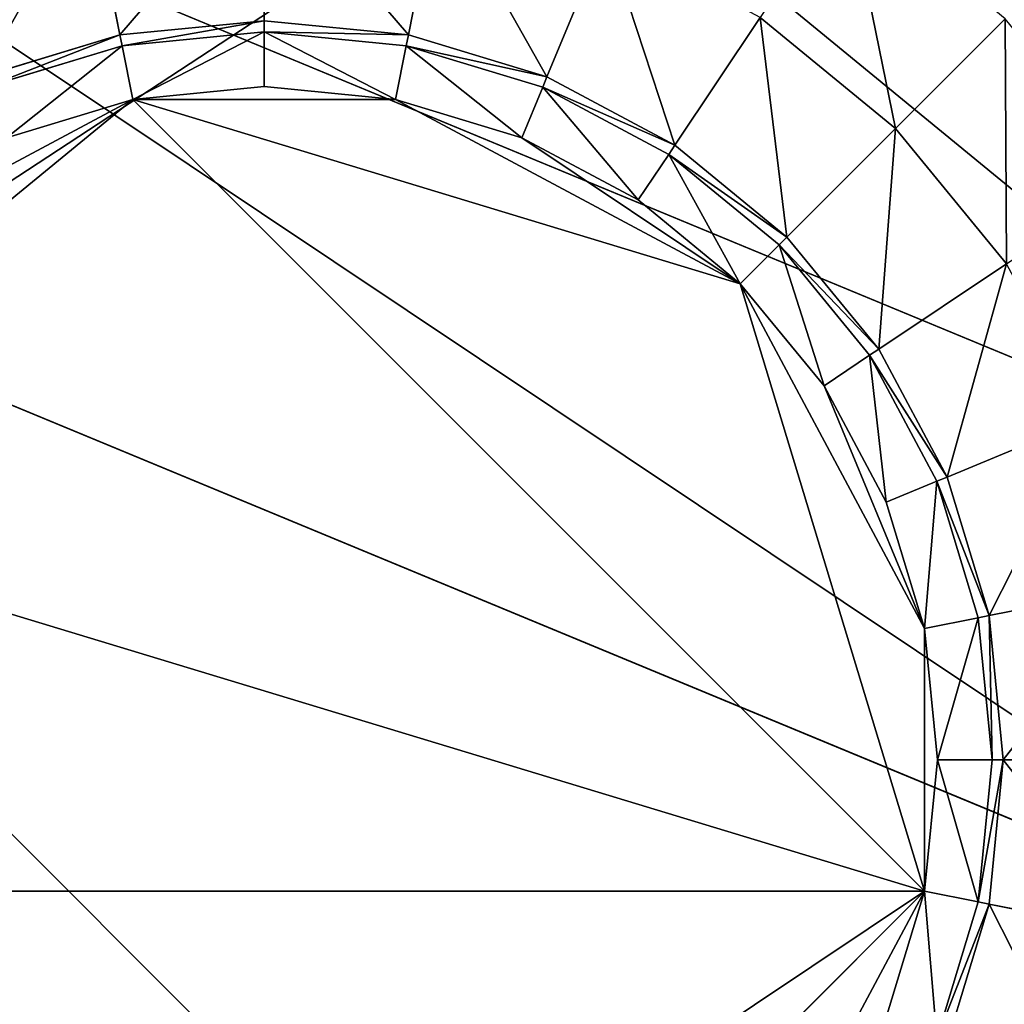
# Model space of a CAD drawing. Extents: x 0 to 35.8, y 0 to 26.7.
# Tile 224 of 227: x 32.4 to 33.7, y 20.8 to 22.1. Entities that reach past the tile are written whole.
import ezdxf

# ---------------------------------------------------------------- set-up
doc = ezdxf.new("R2010")
doc.units = 0
doc.header["$MEASUREMENT"] = 0
doc.layers.get('0').update_dxf_attribs({"color": 13, "linetype": 'CONTINUOUS'})
for name, color, linetype in [('HDS8645C_-_BODY', 252, 'CONTINUOUS'), ('HDS8645C_-_CERAMIC_TOP', 29, 'CONTINUOUS'), ('HEI8056C_-_LEGS', 252, 'CONTINUOUS')]:
    doc.layers.add(name, color=color, linetype=linetype)

# ---------------------------------------------------------------- blocks, each defined once
blk = doc.blocks.new('HIS8055U_TRADECAD_DXF')
at = {"layer": 'HEI8056C_-_LEGS', "color": 0}
for p, q in [((16.33375, 8.037, -14.64235), (13.95375, 9.0228, -14.64235)), ((16.33375, 8.037, -14.64235), (13.95375, 9.0228, -14.64235)), ((14.81445, 8.9025, -17.22795), (14.81445, 8.7015, -17.22795)), ((14.81445, 8.9025, -17.22795), (14.81445, 8.7015, -17.22795)), ((14.58665, 8.88, -17.22795), (14.62585, 8.6829, -17.22795)), ((14.58665, 8.88, -17.22795), (14.62585, 8.6829, -17.22795)), ((15.04225, 8.88, -17.22795), (15.00305, 8.6829, -17.22795)), ((15.04225, 8.88, -17.22795), (15.00305, 8.6829, -17.22795)), ((15.26125, 8.8136, -17.22795), (15.18435, 8.6279, -17.22795)), ((15.26125, 8.8136, -17.22795), (15.18435, 8.6279, -17.22795)), ((15.46315, 8.7057, -17.22795), (15.35145, 8.5386, -17.22795)), ((15.46315, 8.7057, -17.22795), (15.35145, 8.5386, -17.22795)), ((15.64015, 8.5604, -15.04285), (15.46315, 8.7057, -15.04285)), ((15.46315, 8.7057, -17.22795), (15.64015, 8.5604, -17.22795)), ((15.64015, 8.5604, -15.04285), (15.46315, 8.7057, -15.04285)), ((15.46315, 8.7057, -17.22795), (15.64015, 8.5604, -17.22795)), ((14.62585, 8.6829, -17.22795), (14.81445, 8.7015, -17.22795)), ((14.62585, 8.6829, -17.22795), (14.81445, 8.7015, -17.22795)), ((14.62585, 8.6829, -17.42065), (14.81445, 8.7015, -17.42065)), ((14.62585, 8.6829, -17.42065), (14.81445, 8.7015, -17.42065)), ((14.81445, 8.7015, -17.22795), (15.00305, 8.6829, -17.22795)), ((14.81445, 8.7015, -17.22795), (15.00305, 8.6829, -17.22795)), ((14.81445, 8.7015, -17.22795), (14.81445, 8.7015, -17.42065)), ((14.81445, 8.7015, -17.42065), (15.00305, 8.6829, -17.42065)), ((14.81445, 8.7015, -17.22795), (14.81445, 8.7015, -17.42065)), ((14.81445, 8.7015, -17.42065), (15.00305, 8.6829, -17.42065)), ((14.81445, 8.7015, -17.42065), (14.81445, 8.6871, -17.48015)), ((14.81445, 8.7015, -17.42065), (14.81445, 8.6871, -17.48015)), ((15.78375, 8.7041, -14.92275), (15.64015, 8.5604, -15.04285)), ((15.78375, 8.7041, -14.92275), (15.64015, 8.5604, -15.04285)), ((14.44445, 8.6279, -17.22795), (14.62585, 8.6829, -17.22795)), ((14.44445, 8.6279, -17.22795), (14.62585, 8.6829, -17.22795)), ((14.44445, 8.6279, -17.42065), (14.62585, 8.6829, -17.42065)), ((14.44445, 8.6279, -17.42065), (14.62585, 8.6829, -17.42065)), ((14.62585, 8.6829, -17.22795), (14.62585, 8.6829, -17.42065)), ((14.62585, 8.6829, -17.22795), (14.62585, 8.6829, -17.42065)), ((14.62585, 8.6829, -17.42065), (14.62865, 8.6688, -17.48015)), ((14.62585, 8.6829, -17.42065), (14.62865, 8.6688, -17.48015)), ((14.81445, 8.6871, -17.48015), (14.62865, 8.6688, -17.48015)), ((14.81445, 8.6871, -17.48015), (14.62865, 8.6688, -17.48015)), ((15.00025, 8.6688, -17.48015), (14.81445, 8.6871, -17.48015)), ((14.81445, 8.6871, -17.48015), (14.81445, 8.6154, -17.53955)), ((14.81445, 8.6871, -17.48015), (14.81445, 8.6154, -17.53955)), ((15.00025, 8.6688, -17.48015), (14.81445, 8.6871, -17.48015)), ((15.00305, 8.6829, -17.42065), (15.00025, 8.6688, -17.48015)), ((15.00305, 8.6829, -17.42065), (15.00025, 8.6688, -17.48015)), ((15.00305, 8.6829, -17.22795), (15.18435, 8.6279, -17.22795)), ((15.00305, 8.6829, -17.22795), (15.18435, 8.6279, -17.22795)), ((15.00305, 8.6829, -17.22795), (15.00305, 8.6829, -17.42065)), ((15.00305, 8.6829, -17.42065), (15.18435, 8.6279, -17.42065)), ((15.00305, 8.6829, -17.22795), (15.00305, 8.6829, -17.42065)), ((15.00305, 8.6829, -17.42065), (15.18435, 8.6279, -17.42065)), ((14.62865, 8.6688, -17.48015), (14.44995, 8.6146, -17.48015)), ((14.62865, 8.6688, -17.48015), (14.44995, 8.6146, -17.48015)), ((14.62865, 8.6688, -17.48015), (14.64255, 8.5985, -17.53955)), ((14.62865, 8.6688, -17.48015), (14.64255, 8.5985, -17.53955)), ((15.00025, 8.6688, -17.48015), (14.98625, 8.5985, -17.53955)), ((15.00025, 8.6688, -17.48015), (14.98625, 8.5985, -17.53955)), ((15.17885, 8.6146, -17.48015), (15.00025, 8.6688, -17.48015)), ((15.17885, 8.6146, -17.48015), (15.00025, 8.6688, -17.48015)), ((15.18435, 8.6279, -17.42065), (15.17885, 8.6146, -17.48015)), ((15.18435, 8.6279, -17.42065), (15.17885, 8.6146, -17.48015)), ((15.18435, 8.6279, -17.22795), (15.35145, 8.5386, -17.22795)), ((15.18435, 8.6279, -17.22795), (15.35145, 8.5386, -17.22795)), ((15.18435, 8.6279, -17.22795), (15.18435, 8.6279, -17.42065)), ((15.18435, 8.6279, -17.42065), (15.35145, 8.5386, -17.42065)), ((15.18435, 8.6279, -17.22795), (15.18435, 8.6279, -17.42065)), ((15.18435, 8.6279, -17.42065), (15.35145, 8.5386, -17.42065)), ((14.81445, 8.6154, -17.53955), (14.64255, 8.5985, -17.53955)), ((14.81445, 8.6154, -17.53955), (14.64255, 8.5985, -17.53955)), ((14.98625, 8.5985, -17.53955), (14.81445, 8.6154, -17.53955)), ((14.98625, 8.5985, -17.53955), (14.81445, 8.6154, -17.53955)), ((15.17885, 8.6146, -17.48015), (15.15145, 8.5484, -17.53955)), ((15.17885, 8.6146, -17.48015), (15.15145, 8.5484, -17.53955)), ((15.34355, 8.5266, -17.48015), (15.17885, 8.6146, -17.48015)), ((15.34355, 8.5266, -17.48015), (15.17885, 8.6146, -17.48015)), ((16.33375, 7.4325, -14.64235), (13.52635, 8.5954, -14.64235)), ((13.52635, 8.5954, -14.64235), (15.67505, 6.4467, -14.64235)), ((13.52635, 8.5954, -14.64235), (15.67505, 6.4467, -14.64235)), ((16.33375, 7.4325, -14.64235), (13.52635, 8.5954, -14.64235)), ((14.00075, 8.0718, -17.53955), (14.64255, 8.5985, -17.53955)), ((14.00075, 8.0718, -17.53955), (14.64255, 8.5985, -17.53955)), ((14.64255, 8.5985, -17.53955), (14.47735, 8.5484, -17.53955)), ((14.64255, 8.5985, -17.53955), (14.47735, 8.5484, -17.53955)), ((14.98625, 8.5985, -17.53955), (14.64255, 8.5985, -17.53955)), ((14.64255, 8.5985, -17.53955), (15.43715, 8.3575, -17.53955)), ((14.98625, 8.5985, -17.53955), (14.64255, 8.5985, -17.53955)), ((14.64255, 8.5985, -17.53955), (15.43715, 8.3575, -17.53955)), ((14.64255, 8.5985, -17.53955), (15.67815, 7.5629, -17.53955)), ((14.64255, 8.5985, -17.53955), (15.67815, 7.5629, -17.53955)), ((15.15145, 8.5484, -17.53955), (14.98625, 8.5985, -17.53955)), ((15.15145, 8.5484, -17.53955), (14.98625, 8.5985, -17.53955)), ((15.49795, 8.4183, -17.22795), (15.64015, 8.5604, -17.22795)), ((15.49795, 8.4183, -17.22795), (15.64015, 8.5604, -17.22795)), ((15.64015, 8.5604, -15.04285), (15.64015, 8.5604, -17.22795)), ((15.64015, 8.5604, -17.22795), (15.78535, 8.3835, -17.22795)), ((15.78535, 8.3835, -15.04285), (15.64015, 8.5604, -15.04285)), ((15.78535, 8.3835, -15.04285), (15.64015, 8.5604, -15.04285)), ((15.64015, 8.5604, -15.04285), (15.64015, 8.5604, -17.22795)), ((15.64015, 8.5604, -17.22795), (15.78535, 8.3835, -17.22795)), ((15.30365, 8.467, -17.53955), (15.15145, 8.5484, -17.53955)), ((15.15145, 8.5484, -17.53955), (15.43715, 8.3575, -17.53955)), ((15.15145, 8.5484, -17.53955), (15.43715, 8.3575, -17.53955)), ((15.30365, 8.467, -17.53955), (15.15145, 8.5484, -17.53955)), ((15.35145, 8.5386, -17.42065), (15.34355, 8.5266, -17.48015)), ((15.35145, 8.5386, -17.42065), (15.34355, 8.5266, -17.48015)), ((15.35145, 8.5386, -17.22795), (15.49795, 8.4183, -17.22795)), ((15.35145, 8.5386, -17.22795), (15.49795, 8.4183, -17.22795)), ((15.35145, 8.5386, -17.22795), (15.35145, 8.5386, -17.42065)), ((15.35145, 8.5386, -17.42065), (15.49795, 8.4183, -17.42065)), ((15.35145, 8.5386, -17.22795), (15.35145, 8.5386, -17.42065)), ((15.35145, 8.5386, -17.42065), (15.49795, 8.4183, -17.42065)), ((15.34355, 8.5266, -17.48015), (15.30365, 8.467, -17.53955)), ((15.34355, 8.5266, -17.48015), (15.30365, 8.467, -17.53955)), ((15.48785, 8.4082, -17.48015), (15.34355, 8.5266, -17.48015)), ((15.49795, 8.4183, -17.42065), (15.34355, 8.5266, -17.48015)), ((15.48785, 8.4082, -17.48015), (15.34355, 8.5266, -17.48015)), ((15.49795, 8.4183, -17.42065), (15.34355, 8.5266, -17.48015)), ((15.43715, 8.3575, -17.53955), (15.30365, 8.467, -17.53955)), ((15.43715, 8.3575, -17.53955), (15.30365, 8.467, -17.53955)), ((15.49795, 8.4183, -17.42065), (15.48785, 8.4082, -17.48015)), ((15.49795, 8.4183, -17.42065), (15.48785, 8.4082, -17.48015)), ((15.49795, 8.4183, -17.22795), (15.61825, 8.2718, -17.22795)), ((15.49795, 8.4183, -17.42065), (15.49795, 8.4183, -17.22795)), ((15.49795, 8.4183, -17.42065), (15.49795, 8.4183, -17.22795)), ((15.49795, 8.4183, -17.42065), (15.61825, 8.2718, -17.42065)), ((15.49795, 8.4183, -17.22795), (15.61825, 8.2718, -17.22795)), ((15.49795, 8.4183, -17.42065), (15.61825, 8.2718, -17.42065)), ((15.43715, 8.3575, -17.53955), (15.48785, 8.4082, -17.48015)), ((15.43715, 8.3575, -17.53955), (15.48785, 8.4082, -17.48015)), ((15.48785, 8.4082, -17.48015), (15.60625, 8.2639, -17.48015)), ((15.61825, 8.2718, -17.42065), (15.48785, 8.4082, -17.48015)), ((15.61825, 8.2718, -17.42065), (15.48785, 8.4082, -17.48015)), ((15.48785, 8.4082, -17.48015), (15.60625, 8.2639, -17.48015)), ((15.78535, 8.3835, -17.22795), (15.61825, 8.2718, -17.22795)), ((15.78535, 8.3835, -17.22795), (15.61825, 8.2718, -17.22795)), ((15.54665, 8.224, -17.53955), (15.43715, 8.3575, -17.53955)), ((15.43715, 8.3575, -17.53955), (15.67815, 7.9066, -17.53955)), ((15.43715, 8.3575, -17.53955), (15.67815, 7.9066, -17.53955)), ((15.54665, 8.224, -17.53955), (15.43715, 8.3575, -17.53955)), ((15.60625, 8.2639, -17.48015), (15.61825, 8.2718, -17.42065)), ((15.60625, 8.2639, -17.48015), (15.61825, 8.2718, -17.42065)), ((15.61825, 8.2718, -17.22795), (15.70755, 8.1047, -17.22795)), ((15.61825, 8.2718, -17.22795), (15.61825, 8.2718, -17.42065)), ((15.61825, 8.2718, -17.42065), (15.70755, 8.1047, -17.42065)), ((15.61825, 8.2718, -17.22795), (15.70755, 8.1047, -17.22795)), ((15.61825, 8.2718, -17.22795), (15.61825, 8.2718, -17.42065)), ((15.61825, 8.2718, -17.42065), (15.70755, 8.1047, -17.42065)), ((15.60625, 8.2639, -17.48015), (15.54665, 8.224, -17.53955)), ((15.60625, 8.2639, -17.48015), (15.54665, 8.224, -17.53955)), ((15.69425, 8.0992, -17.48015), (15.60625, 8.2639, -17.48015)), ((15.69425, 8.0992, -17.48015), (15.60625, 8.2639, -17.48015)), ((15.62805, 8.0718, -17.53955), (15.54665, 8.224, -17.53955)), ((15.62805, 8.0718, -17.53955), (15.54665, 8.224, -17.53955)), ((15.89325, 8.1816, -17.22795), (15.70755, 8.1047, -17.22795)), ((15.89325, 8.1816, -17.22795), (15.70755, 8.1047, -17.22795)), ((15.70755, 8.1047, -17.42065), (15.69425, 8.0992, -17.48015)), ((15.70755, 8.1047, -17.42065), (15.69425, 8.0992, -17.48015)), ((15.70755, 8.1047, -17.22795), (15.76255, 7.9234, -17.22795)), ((15.70755, 8.1047, -17.22795), (15.70755, 8.1047, -17.42065)), ((15.70755, 8.1047, -17.42065), (15.76255, 7.9234, -17.42065)), ((15.70755, 8.1047, -17.22795), (15.76255, 7.9234, -17.22795)), ((15.70755, 8.1047, -17.22795), (15.70755, 8.1047, -17.42065)), ((15.70755, 8.1047, -17.42065), (15.76255, 7.9234, -17.42065)), ((15.69425, 8.0992, -17.48015), (15.62805, 8.0718, -17.53955)), ((15.69425, 8.0992, -17.48015), (15.62805, 8.0718, -17.53955)), ((15.74845, 7.9205, -17.48015), (15.69425, 8.0992, -17.48015)), ((15.74845, 7.9205, -17.48015), (15.69425, 8.0992, -17.48015)), ((15.67815, 7.9066, -17.53955), (15.62805, 8.0718, -17.53955)), ((15.67815, 7.9066, -17.53955), (15.62805, 8.0718, -17.53955)), ((15.95965, 7.9626, -17.22795), (15.76255, 7.9234, -17.22795)), ((15.95965, 7.9626, -17.22795), (15.76255, 7.9234, -17.22795)), ((15.74845, 7.9205, -17.48015), (15.67815, 7.9066, -17.53955)), ((15.74845, 7.9205, -17.48015), (15.67815, 7.9066, -17.53955)), ((15.76255, 7.9234, -17.42065), (15.74845, 7.9205, -17.48015)), ((15.76255, 7.9234, -17.42065), (15.74845, 7.9205, -17.48015)), ((15.76675, 7.7348, -17.48015), (15.74845, 7.9205, -17.48015)), ((15.76675, 7.7348, -17.48015), (15.74845, 7.9205, -17.48015)), ((15.76255, 7.9234, -17.22795), (15.78115, 7.7348, -17.22795)), ((15.76255, 7.9234, -17.22795), (15.76255, 7.9234, -17.42065)), ((15.76255, 7.9234, -17.42065), (15.78115, 7.7348, -17.42065)), ((15.76255, 7.9234, -17.22795), (15.78115, 7.7348, -17.22795)), ((15.76255, 7.9234, -17.22795), (15.76255, 7.9234, -17.42065)), ((15.76255, 7.9234, -17.42065), (15.78115, 7.7348, -17.42065)), ((15.69515, 7.7348, -17.53955), (15.67815, 7.9066, -17.53955)), ((15.67815, 7.9066, -17.53955), (15.67815, 7.5629, -17.53955)), ((15.67815, 7.9066, -17.53955), (15.67815, 7.5629, -17.53955)), ((15.69515, 7.7348, -17.53955), (15.67815, 7.9066, -17.53955)), ((15.67815, 7.5629, -17.53955), (15.69515, 7.7348, -17.53955)), ((15.67815, 7.5629, -17.53955), (15.69515, 7.7348, -17.53955)), ((15.76675, 7.7348, -17.48015), (15.69515, 7.7348, -17.53955)), ((15.76675, 7.7348, -17.48015), (15.69515, 7.7348, -17.53955)), ((15.74845, 7.549, -17.48015), (15.76675, 7.7348, -17.48015)), ((15.74845, 7.549, -17.48015), (15.76675, 7.7348, -17.48015)), ((15.78115, 7.7348, -17.22795), (15.76255, 7.5462, -17.22795)), ((15.78115, 7.7348, -17.42065), (15.76255, 7.5462, -17.42065)), ((15.78115, 7.7348, -17.22795), (15.76255, 7.5462, -17.22795)), ((15.78115, 7.7348, -17.42065), (15.76255, 7.5462, -17.42065)), ((15.78115, 7.7348, -17.42065), (15.76675, 7.7348, -17.48015)), ((15.78115, 7.7348, -17.42065), (15.76675, 7.7348, -17.48015)), ((15.98215, 7.7348, -17.22795), (15.78115, 7.7348, -17.22795)), ((15.98215, 7.7348, -17.22795), (15.78115, 7.7348, -17.22795)), ((15.78115, 7.7348, -17.22795), (15.78115, 7.7348, -17.42065)), ((15.78115, 7.7348, -17.22795), (15.78115, 7.7348, -17.42065)), ((15.67815, 7.5629, -17.53955), (13.95065, 7.5629, -17.53955)), ((15.67815, 7.5629, -17.53955), (13.95065, 7.5629, -17.53955)), ((15.67815, 7.5629, -17.53955), (14.98625, 6.871, -17.53955)), ((15.67815, 7.5629, -17.53955), (14.98625, 6.871, -17.53955)), ((15.62805, 7.3977, -17.53955), (15.67815, 7.5629, -17.53955)), ((15.62805, 7.3977, -17.53955), (15.67815, 7.5629, -17.53955)), ((15.74845, 7.549, -17.48015), (15.67815, 7.5629, -17.53955)), ((15.74845, 7.549, -17.48015), (15.67815, 7.5629, -17.53955)), ((15.69425, 7.3703, -17.48015), (15.74845, 7.549, -17.48015)), ((15.69425, 7.3703, -17.48015), (15.74845, 7.549, -17.48015)), ((15.76255, 7.5462, -17.22795), (15.70755, 7.3648, -17.22795)), ((15.76255, 7.5462, -17.42065), (15.70755, 7.3648, -17.42065)), ((15.76255, 7.5462, -17.22795), (15.70755, 7.3648, -17.22795)), ((15.76255, 7.5462, -17.42065), (15.70755, 7.3648, -17.42065)), ((15.76255, 7.5462, -17.42065), (15.74845, 7.549, -17.48015)), ((15.76255, 7.5462, -17.42065), (15.74845, 7.549, -17.48015)), ((15.95965, 7.5069, -17.22795), (15.76255, 7.5462, -17.22795)), ((15.95965, 7.5069, -17.22795), (15.76255, 7.5462, -17.22795)), ((15.76255, 7.5462, -17.22795), (15.76255, 7.5462, -17.42065)), ((15.76255, 7.5462, -17.22795), (15.76255, 7.5462, -17.42065))]:
    blk.add_line(p, q, dxfattribs=at)
at = {"color": 0}
mesh = blk.add_polyface(dxfattribs=at)
corners = [(17.28565, -9.6021, -14.33995), (-17.22295, 9.6713, -14.33995), (-17.22295, -9.6021, -14.33995), (17.28565, 9.6713, -14.33995)]
mesh.append_faces([[corners[k] for k in face] for face in [(0, 1, 2), (1, 0, 3)]], dxfattribs={"vtx0": -1, "color": 0})
at = {"layer": 'HDS8645C_-_BODY', "color": 0}
mesh = blk.add_polyface(dxfattribs=at)
corners = [(16.64532, -9.23304, -14.65245), (-16.56002, 9.37696, -14.65245), (-16.56002, -9.23304, -14.65245), (16.64532, 9.37696, -14.65245)]
mesh.append_faces([[corners[k] for k in face] for face in [(0, 1, 2), (1, 0, 3)]], dxfattribs={"vtx0": -1, "color": 0})
at = {"layer": 'HDS8645C_-_CERAMIC_TOP', "color": 0}
mesh = blk.add_polyface(dxfattribs=at)
corners = [(17.83165, 10.6876, 17.27015), (-17.76255, -12.6526, 17.27015), (-17.76255, 10.6876, 17.27015), (17.83165, -12.6526, 17.27015)]
mesh.append_faces([[corners[k] for k in face] for face in [(0, 1, 2), (1, 0, 3)]], dxfattribs={"vtx0": -1, "color": 0})
at = {"layer": 'HEI8056C_-_LEGS', "color": 0}
mesh = blk.add_polyface(dxfattribs=at)
corners = [(14.81445, 9.2839, -14.64235), (16.33375, 8.037, -14.64235), (13.95375, 9.0228, -14.64235), (15.90975, 8.8301, -14.64235)]
mesh.append_faces([[corners[k] for k in face] for face in [(0, 1, 2), (1, 0, 3)]], dxfattribs={"vtx0": -1, "color": 0})
mesh = blk.add_polyface(dxfattribs=at)
corners = [(13.95375, 9.0228, -14.64235), (16.33375, 7.4325, -14.64235), (13.52635, 8.5954, -14.64235), (16.33375, 8.037, -14.64235)]
mesh.append_faces([[corners[k] for k in face] for face in [(0, 1, 2), (1, 0, 3)]], dxfattribs={"vtx0": -1, "color": 0})
mesh = blk.add_polyface(dxfattribs=at)
corners = [(14.62585, 8.6829, -17.22795), (14.81445, 8.9025, -17.22795), (14.58665, 8.88, -17.22795), (14.81445, 8.7015, -17.22795)]
mesh.append_faces([[corners[k] for k in face] for face in [(0, 1, 2), (1, 0, 3)]], dxfattribs={"vtx0": -1, "color": 0})
mesh = blk.add_polyface(dxfattribs=at)
corners = [(15.00305, 8.6829, -17.22795), (14.81445, 8.9025, -17.22795), (14.81445, 8.7015, -17.22795), (15.04225, 8.88, -17.22795)]
mesh.append_faces([[corners[k] for k in face] for face in [(0, 1, 2), (1, 0, 3)]], dxfattribs={"vtx0": -1, "color": 0})
mesh = blk.add_polyface(dxfattribs=at)
corners = [(14.44445, 8.6279, -17.22795), (14.58665, 8.88, -17.22795), (14.36755, 8.8136, -17.22795), (14.62585, 8.6829, -17.22795)]
mesh.append_faces([[corners[k] for k in face] for face in [(0, 1, 2), (1, 0, 3)]], dxfattribs={"vtx0": -1, "color": 0})
mesh = blk.add_polyface(dxfattribs=at)
corners = [(15.18435, 8.6279, -17.22795), (15.04225, 8.88, -17.22795), (15.00305, 8.6829, -17.22795), (15.26125, 8.8136, -17.22795)]
mesh.append_faces([[corners[k] for k in face] for face in [(0, 1, 2), (1, 0, 3)]], dxfattribs={"vtx0": -1, "color": 0})
mesh = blk.add_polyface(dxfattribs=at)
corners = [(15.64015, 8.5604, -15.04285), (15.57605, 8.8746, -14.92275), (15.46315, 8.7057, -15.04285), (15.78375, 8.7041, -14.92275)]
mesh.append_faces([[corners[k] for k in face] for face in [(0, 1, 2), (1, 0, 3)]], dxfattribs={"vtx0": -1, "color": 0})
mesh = blk.add_polyface(dxfattribs=at)
corners = [(15.35145, 8.5386, -17.22795), (15.26125, 8.8136, -17.22795), (15.18435, 8.6279, -17.22795), (15.46315, 8.7057, -17.22795)]
mesh.append_faces([[corners[k] for k in face] for face in [(0, 1, 2), (1, 0, 3)]], dxfattribs={"vtx0": -1, "color": 0})
mesh = blk.add_polyface(dxfattribs=at)
corners = [(15.49795, 8.4183, -17.22795), (15.46315, 8.7057, -17.22795), (15.35145, 8.5386, -17.22795), (15.64015, 8.5604, -17.22795)]
mesh.append_faces([[corners[k] for k in face] for face in [(0, 1, 2), (1, 0, 3)]], dxfattribs={"vtx0": -1, "color": 0})
mesh = blk.add_polyface(dxfattribs=at)
corners = [(15.64015, 8.5604, -15.04285), (15.46315, 8.7057, -17.22795), (15.64015, 8.5604, -17.22795), (15.46315, 8.7057, -15.04285)]
mesh.append_faces([[corners[k] for k in face] for face in [(0, 1, 2), (1, 0, 3)]], dxfattribs={"vtx0": -1, "color": 0})
mesh = blk.add_polyface(dxfattribs=at)
corners = [(14.81445, 8.7015, -17.22795), (14.62585, 8.6829, -17.42065), (14.81445, 8.7015, -17.42065), (14.62585, 8.6829, -17.22795)]
mesh.append_faces([[corners[k] for k in face] for face in [(0, 1, 2), (1, 0, 3)]], dxfattribs={"vtx0": -1, "color": 0})
mesh = blk.add_polyface(dxfattribs=at)
corners = [(14.81445, 8.7015, -17.42065), (14.62865, 8.6688, -17.48015), (14.81445, 8.6871, -17.48015), (14.62585, 8.6829, -17.42065)]
mesh.append_faces([[corners[k] for k in face] for face in [(0, 1, 2), (1, 0, 3)]], dxfattribs={"vtx0": -1, "color": 0})
mesh = blk.add_polyface(dxfattribs=at)
corners = [(15.00305, 8.6829, -17.22795), (14.81445, 8.7015, -17.42065), (15.00305, 8.6829, -17.42065), (14.81445, 8.7015, -17.22795)]
mesh.append_faces([[corners[k] for k in face] for face in [(0, 1, 2), (1, 0, 3)]], dxfattribs={"vtx0": -1, "color": 0})
mesh = blk.add_polyface(dxfattribs=at)
corners = [(15.00305, 8.6829, -17.42065), (14.81445, 8.6871, -17.48015), (15.00025, 8.6688, -17.48015), (14.81445, 8.7015, -17.42065)]
mesh.append_faces([[corners[k] for k in face] for face in [(0, 1, 2), (1, 0, 3)]], dxfattribs={"vtx0": -1, "color": 0})
mesh = blk.add_polyface(dxfattribs=at)
corners = [(15.78535, 8.3835, -15.04285), (15.78375, 8.7041, -14.92275), (15.64015, 8.5604, -15.04285), (15.95425, 8.4964, -14.92275)]
mesh.append_faces([[corners[k] for k in face] for face in [(0, 1, 2), (1, 0, 3)]], dxfattribs={"vtx0": -1, "color": 0})
mesh = blk.add_polyface(dxfattribs=at)
corners = [(14.62585, 8.6829, -17.22795), (14.44445, 8.6279, -17.42065), (14.62585, 8.6829, -17.42065), (14.44445, 8.6279, -17.22795)]
mesh.append_faces([[corners[k] for k in face] for face in [(0, 1, 2), (1, 0, 3)]], dxfattribs={"vtx0": -1, "color": 0})
mesh = blk.add_polyface(dxfattribs=at)
corners = [(14.62585, 8.6829, -17.42065), (14.44995, 8.6146, -17.48015), (14.62865, 8.6688, -17.48015), (14.44445, 8.6279, -17.42065)]
mesh.append_faces([[corners[k] for k in face] for face in [(0, 1, 2), (1, 0, 3)]], dxfattribs={"vtx0": -1, "color": 0})
mesh = blk.add_polyface(dxfattribs=at)
corners = [(14.64255, 8.5985, -17.53955), (14.81445, 8.6871, -17.48015), (14.62865, 8.6688, -17.48015), (14.81445, 8.6154, -17.53955)]
mesh.append_faces([[corners[k] for k in face] for face in [(0, 1, 2), (1, 0, 3)]], dxfattribs={"vtx0": -1, "color": 0})
mesh = blk.add_polyface(dxfattribs=at)
corners = [(14.98625, 8.5985, -17.53955), (14.81445, 8.6871, -17.48015), (14.81445, 8.6154, -17.53955), (15.00025, 8.6688, -17.48015)]
mesh.append_faces([[corners[k] for k in face] for face in [(0, 1, 2), (1, 0, 3)]], dxfattribs={"vtx0": -1, "color": 0})
mesh = blk.add_polyface(dxfattribs=at)
corners = [(15.18435, 8.6279, -17.42065), (15.00025, 8.6688, -17.48015), (15.17885, 8.6146, -17.48015), (15.00305, 8.6829, -17.42065)]
mesh.append_faces([[corners[k] for k in face] for face in [(0, 1, 2), (1, 0, 3)]], dxfattribs={"vtx0": -1, "color": 0})
mesh = blk.add_polyface(dxfattribs=at)
corners = [(15.18435, 8.6279, -17.22795), (15.00305, 8.6829, -17.42065), (15.18435, 8.6279, -17.42065), (15.00305, 8.6829, -17.22795)]
mesh.append_faces([[corners[k] for k in face] for face in [(0, 1, 2), (1, 0, 3)]], dxfattribs={"vtx0": -1, "color": 0})
mesh = blk.add_polyface(dxfattribs=at)
corners = [(14.47735, 8.5484, -17.53955), (14.62865, 8.6688, -17.48015), (14.44995, 8.6146, -17.48015), (14.64255, 8.5985, -17.53955)]
mesh.append_faces([[corners[k] for k in face] for face in [(0, 1, 2), (1, 0, 3)]], dxfattribs={"vtx0": -1, "color": 0})
mesh = blk.add_polyface(dxfattribs=at)
corners = [(15.15145, 8.5484, -17.53955), (15.00025, 8.6688, -17.48015), (14.98625, 8.5985, -17.53955), (15.17885, 8.6146, -17.48015)]
mesh.append_faces([[corners[k] for k in face] for face in [(0, 1, 2), (1, 0, 3)]], dxfattribs={"vtx0": -1, "color": 0})
mesh = blk.add_polyface(dxfattribs=at)
corners = [(15.35145, 8.5386, -17.42065), (15.17885, 8.6146, -17.48015), (15.34355, 8.5266, -17.48015), (15.18435, 8.6279, -17.42065)]
mesh.append_faces([[corners[k] for k in face] for face in [(0, 1, 2), (1, 0, 3)]], dxfattribs={"vtx0": -1, "color": 0})
mesh = blk.add_polyface(dxfattribs=at)
corners = [(15.35145, 8.5386, -17.22795), (15.18435, 8.6279, -17.42065), (15.35145, 8.5386, -17.42065), (15.18435, 8.6279, -17.22795)]
mesh.append_faces([[corners[k] for k in face] for face in [(0, 1, 2), (1, 0, 3)]], dxfattribs={"vtx0": -1, "color": 0})
mesh = blk.add_polyface(dxfattribs=at)
corners = [(14.98625, 8.5985, -17.53955), (14.81445, 8.6154, -17.53955), (14.64255, 8.5985, -17.53955)]
mesh.append_faces([[corners[k] for k in face] for face in [(0, 1, 2)]], dxfattribs={"color": 0})
mesh = blk.add_polyface(dxfattribs=at)
corners = [(15.30365, 8.467, -17.53955), (15.17885, 8.6146, -17.48015), (15.15145, 8.5484, -17.53955), (15.34355, 8.5266, -17.48015)]
mesh.append_faces([[corners[k] for k in face] for face in [(0, 1, 2), (1, 0, 3)]], dxfattribs={"vtx0": -1, "color": 0})
mesh = blk.add_polyface(dxfattribs=at)
corners = [(13.52635, 8.5954, -14.64235), (13.95375, 6.4467, -14.64235), (13.29505, 8.037, -14.64235), (14.51215, 6.2154, -14.64235)]
mesh.append_faces([[corners[k] for k in face] for face in [(0, 1, 2), (1, 0, 3)]], dxfattribs={"vtx0": -1, "color": 0})
mesh = blk.add_polyface(dxfattribs=at)
corners = [(15.67505, 6.4467, -14.64235), (14.51215, 6.2154, -14.64235), (13.52635, 8.5954, -14.64235), (15.11665, 6.2154, -14.64235)]
mesh.append_faces([[corners[k] for k in face] for face in [(0, 1, 2), (1, 0, 3)]], dxfattribs={"vtx0": -1, "color": 0})
mesh = blk.add_polyface(dxfattribs=at)
corners = [(16.33375, 7.4325, -14.64235), (15.67505, 6.4467, -14.64235), (13.52635, 8.5954, -14.64235), (16.10245, 6.8741, -14.64235)]
mesh.append_faces([[corners[k] for k in face] for face in [(0, 1, 2), (1, 0, 3)]], dxfattribs={"vtx0": -1, "color": 0})
mesh = blk.add_polyface(dxfattribs=at)
corners = [(15.67815, 7.5629, -17.53955), (14.00075, 8.0718, -17.53955), (13.95065, 7.5629, -17.53955), (14.64255, 8.5985, -17.53955)]
mesh.append_faces([[corners[k] for k in face] for face in [(0, 1, 2), (1, 0, 3)]], dxfattribs={"vtx0": -1, "color": 0})
mesh = blk.add_polyface(dxfattribs=at)
corners = [(14.64255, 8.5985, -17.53955), (14.19165, 8.3575, -17.53955), (14.00075, 8.0718, -17.53955), (14.47735, 8.5484, -17.53955)]
mesh.append_faces([[corners[k] for k in face] for face in [(0, 1, 2), (1, 0, 3)]], dxfattribs={"vtx0": -1, "color": 0})
mesh = blk.add_polyface(dxfattribs=at)
corners = [(15.43715, 8.3575, -17.53955), (14.98625, 8.5985, -17.53955), (14.64255, 8.5985, -17.53955), (15.15145, 8.5484, -17.53955)]
mesh.append_faces([[corners[k] for k in face] for face in [(0, 1, 2), (1, 0, 3)]], dxfattribs={"vtx0": -1, "color": 0})
mesh = blk.add_polyface(dxfattribs=at)
corners = [(15.67815, 7.5629, -17.53955), (15.43715, 8.3575, -17.53955), (14.64255, 8.5985, -17.53955), (15.67815, 7.9066, -17.53955)]
mesh.append_faces([[corners[k] for k in face] for face in [(0, 1, 2), (1, 0, 3)]], dxfattribs={"vtx0": -1, "color": 0})
mesh = blk.add_polyface(dxfattribs=at)
corners = [(15.61825, 8.2718, -17.22795), (15.64015, 8.5604, -17.22795), (15.49795, 8.4183, -17.22795), (15.78535, 8.3835, -17.22795)]
mesh.append_faces([[corners[k] for k in face] for face in [(0, 1, 2), (1, 0, 3)]], dxfattribs={"vtx0": -1, "color": 0})
mesh = blk.add_polyface(dxfattribs=at)
corners = [(15.64015, 8.5604, -15.04285), (15.78535, 8.3835, -17.22795), (15.78535, 8.3835, -15.04285), (15.64015, 8.5604, -17.22795)]
mesh.append_faces([[corners[k] for k in face] for face in [(0, 1, 2), (1, 0, 3)]], dxfattribs={"vtx0": -1, "color": 0})
mesh = blk.add_polyface(dxfattribs=at)
corners = [(15.43715, 8.3575, -17.53955), (15.30365, 8.467, -17.53955), (15.15145, 8.5484, -17.53955)]
mesh.append_faces([[corners[k] for k in face] for face in [(0, 1, 2)]], dxfattribs={"color": 0})
mesh = blk.add_polyface(dxfattribs=at)
corners = [(15.35145, 8.5386, -17.42065), (15.34355, 8.5266, -17.48015), (15.49795, 8.4183, -17.42065)]
mesh.append_faces([[corners[k] for k in face] for face in [(0, 1, 2)]], dxfattribs={"color": 0})
mesh = blk.add_polyface(dxfattribs=at)
corners = [(15.49795, 8.4183, -17.22795), (15.35145, 8.5386, -17.42065), (15.49795, 8.4183, -17.42065), (15.35145, 8.5386, -17.22795)]
mesh.append_faces([[corners[k] for k in face] for face in [(0, 1, 2), (1, 0, 3)]], dxfattribs={"vtx0": -1, "color": 0})
mesh = blk.add_polyface(dxfattribs=at)
corners = [(15.43715, 8.3575, -17.53955), (15.34355, 8.5266, -17.48015), (15.30365, 8.467, -17.53955), (15.48785, 8.4082, -17.48015)]
mesh.append_faces([[corners[k] for k in face] for face in [(0, 1, 2), (1, 0, 3)]], dxfattribs={"vtx0": -1, "color": 0})
mesh = blk.add_polyface(dxfattribs=at)
corners = [(15.49795, 8.4183, -17.42065), (15.34355, 8.5266, -17.48015), (15.48785, 8.4082, -17.48015)]
mesh.append_faces([[corners[k] for k in face] for face in [(0, 1, 2)]], dxfattribs={"color": 0})
mesh = blk.add_polyface(dxfattribs=at)
corners = [(15.49795, 8.4183, -17.42065), (15.48785, 8.4082, -17.48015), (15.61825, 8.2718, -17.42065)]
mesh.append_faces([[corners[k] for k in face] for face in [(0, 1, 2)]], dxfattribs={"color": 0})
mesh = blk.add_polyface(dxfattribs=at)
corners = [(15.49795, 8.4183, -17.22795), (15.61825, 8.2718, -17.42065), (15.61825, 8.2718, -17.22795), (15.49795, 8.4183, -17.42065)]
mesh.append_faces([[corners[k] for k in face] for face in [(0, 1, 2), (1, 0, 3)]], dxfattribs={"vtx0": -1, "color": 0})
mesh = blk.add_polyface(dxfattribs=at)
corners = [(15.54665, 8.224, -17.53955), (15.48785, 8.4082, -17.48015), (15.43715, 8.3575, -17.53955), (15.60625, 8.2639, -17.48015)]
mesh.append_faces([[corners[k] for k in face] for face in [(0, 1, 2), (1, 0, 3)]], dxfattribs={"vtx0": -1, "color": 0})
mesh = blk.add_polyface(dxfattribs=at)
corners = [(15.48785, 8.4082, -17.48015), (15.60625, 8.2639, -17.48015), (15.61825, 8.2718, -17.42065)]
mesh.append_faces([[corners[k] for k in face] for face in [(0, 1, 2)]], dxfattribs={"color": 0})
mesh = blk.add_polyface(dxfattribs=at)
corners = [(15.70755, 8.1047, -17.22795), (15.78535, 8.3835, -17.22795), (15.61825, 8.2718, -17.22795), (15.89325, 8.1816, -17.22795)]
mesh.append_faces([[corners[k] for k in face] for face in [(0, 1, 2), (1, 0, 3)]], dxfattribs={"vtx0": -1, "color": 0})
mesh = blk.add_polyface(dxfattribs=at)
corners = [(15.67815, 7.9066, -17.53955), (15.54665, 8.224, -17.53955), (15.43715, 8.3575, -17.53955), (15.62805, 8.0718, -17.53955)]
mesh.append_faces([[corners[k] for k in face] for face in [(0, 1, 2), (1, 0, 3)]], dxfattribs={"vtx0": -1, "color": 0})
mesh = blk.add_polyface(dxfattribs=at)
corners = [(15.70755, 8.1047, -17.42065), (15.60625, 8.2639, -17.48015), (15.69425, 8.0992, -17.48015), (15.61825, 8.2718, -17.42065)]
mesh.append_faces([[corners[k] for k in face] for face in [(0, 1, 2), (1, 0, 3)]], dxfattribs={"vtx0": -1, "color": 0})
mesh = blk.add_polyface(dxfattribs=at)
corners = [(15.61825, 8.2718, -17.22795), (15.70755, 8.1047, -17.42065), (15.70755, 8.1047, -17.22795), (15.61825, 8.2718, -17.42065)]
mesh.append_faces([[corners[k] for k in face] for face in [(0, 1, 2), (1, 0, 3)]], dxfattribs={"vtx0": -1, "color": 0})
mesh = blk.add_polyface(dxfattribs=at)
corners = [(15.62805, 8.0718, -17.53955), (15.60625, 8.2639, -17.48015), (15.54665, 8.224, -17.53955), (15.69425, 8.0992, -17.48015)]
mesh.append_faces([[corners[k] for k in face] for face in [(0, 1, 2), (1, 0, 3)]], dxfattribs={"vtx0": -1, "color": 0})
mesh = blk.add_polyface(dxfattribs=at)
corners = [(15.76255, 7.9234, -17.22795), (15.89325, 8.1816, -17.22795), (15.70755, 8.1047, -17.22795), (15.95965, 7.9626, -17.22795)]
mesh.append_faces([[corners[k] for k in face] for face in [(0, 1, 2), (1, 0, 3)]], dxfattribs={"vtx0": -1, "color": 0})
mesh = blk.add_polyface(dxfattribs=at)
corners = [(15.76255, 7.9234, -17.42065), (15.69425, 8.0992, -17.48015), (15.74845, 7.9205, -17.48015), (15.70755, 8.1047, -17.42065)]
mesh.append_faces([[corners[k] for k in face] for face in [(0, 1, 2), (1, 0, 3)]], dxfattribs={"vtx0": -1, "color": 0})
mesh = blk.add_polyface(dxfattribs=at)
corners = [(15.70755, 8.1047, -17.22795), (15.76255, 7.9234, -17.42065), (15.76255, 7.9234, -17.22795), (15.70755, 8.1047, -17.42065)]
mesh.append_faces([[corners[k] for k in face] for face in [(0, 1, 2), (1, 0, 3)]], dxfattribs={"vtx0": -1, "color": 0})
mesh = blk.add_polyface(dxfattribs=at)
corners = [(15.67815, 7.9066, -17.53955), (15.69425, 8.0992, -17.48015), (15.62805, 8.0718, -17.53955), (15.74845, 7.9205, -17.48015)]
mesh.append_faces([[corners[k] for k in face] for face in [(0, 1, 2), (1, 0, 3)]], dxfattribs={"vtx0": -1, "color": 0})
mesh = blk.add_polyface(dxfattribs=at)
corners = [(15.78115, 7.7348, -17.22795), (15.95965, 7.9626, -17.22795), (15.76255, 7.9234, -17.22795), (15.98215, 7.7348, -17.22795)]
mesh.append_faces([[corners[k] for k in face] for face in [(0, 1, 2), (1, 0, 3)]], dxfattribs={"vtx0": -1, "color": 0})
mesh = blk.add_polyface(dxfattribs=at)
corners = [(15.69515, 7.7348, -17.53955), (15.74845, 7.9205, -17.48015), (15.67815, 7.9066, -17.53955), (15.76675, 7.7348, -17.48015)]
mesh.append_faces([[corners[k] for k in face] for face in [(0, 1, 2), (1, 0, 3)]], dxfattribs={"vtx0": -1, "color": 0})
mesh = blk.add_polyface(dxfattribs=at)
corners = [(15.76255, 7.9234, -17.42065), (15.76675, 7.7348, -17.48015), (15.78115, 7.7348, -17.42065), (15.74845, 7.9205, -17.48015)]
mesh.append_faces([[corners[k] for k in face] for face in [(0, 1, 2), (1, 0, 3)]], dxfattribs={"vtx0": -1, "color": 0})
mesh = blk.add_polyface(dxfattribs=at)
corners = [(15.76255, 7.9234, -17.22795), (15.78115, 7.7348, -17.42065), (15.78115, 7.7348, -17.22795), (15.76255, 7.9234, -17.42065)]
mesh.append_faces([[corners[k] for k in face] for face in [(0, 1, 2), (1, 0, 3)]], dxfattribs={"vtx0": -1, "color": 0})
mesh = blk.add_polyface(dxfattribs=at)
corners = [(15.69515, 7.7348, -17.53955), (15.67815, 7.9066, -17.53955), (15.67815, 7.5629, -17.53955)]
mesh.append_faces([[corners[k] for k in face] for face in [(0, 1, 2)]], dxfattribs={"color": 0})
mesh = blk.add_polyface(dxfattribs=at)
corners = [(15.74845, 7.549, -17.48015), (15.69515, 7.7348, -17.53955), (15.67815, 7.5629, -17.53955), (15.76675, 7.7348, -17.48015)]
mesh.append_faces([[corners[k] for k in face] for face in [(0, 1, 2), (1, 0, 3)]], dxfattribs={"vtx0": -1, "color": 0})
mesh = blk.add_polyface(dxfattribs=at)
corners = [(15.78115, 7.7348, -17.42065), (15.74845, 7.549, -17.48015), (15.76255, 7.5462, -17.42065), (15.76675, 7.7348, -17.48015)]
mesh.append_faces([[corners[k] for k in face] for face in [(0, 1, 2), (1, 0, 3)]], dxfattribs={"vtx0": -1, "color": 0})
mesh = blk.add_polyface(dxfattribs=at)
corners = [(15.95965, 7.5069, -17.22795), (15.78115, 7.7348, -17.22795), (15.76255, 7.5462, -17.22795), (15.98215, 7.7348, -17.22795)]
mesh.append_faces([[corners[k] for k in face] for face in [(0, 1, 2), (1, 0, 3)]], dxfattribs={"vtx0": -1, "color": 0})
mesh = blk.add_polyface(dxfattribs=at)
corners = [(15.78115, 7.7348, -17.22795), (15.76255, 7.5462, -17.42065), (15.76255, 7.5462, -17.22795), (15.78115, 7.7348, -17.42065)]
mesh.append_faces([[corners[k] for k in face] for face in [(0, 1, 2), (1, 0, 3)]], dxfattribs={"vtx0": -1, "color": 0})
mesh = blk.add_polyface(dxfattribs=at)
corners = [(14.00075, 7.3977, -17.53955), (14.64255, 6.871, -17.53955), (13.95065, 7.5629, -17.53955), (14.47735, 6.9211, -17.53955)]
mesh.append_faces([[corners[k] for k in face] for face in [(0, 1, 2), (1, 0, 3)]], dxfattribs={"vtx0": -1, "color": 0})
mesh = blk.add_polyface(dxfattribs=at)
corners = [(14.64255, 6.871, -17.53955), (15.67815, 7.5629, -17.53955), (13.95065, 7.5629, -17.53955), (14.98625, 6.871, -17.53955)]
mesh.append_faces([[corners[k] for k in face] for face in [(0, 1, 2), (1, 0, 3)]], dxfattribs={"vtx0": -1, "color": 0})
mesh = blk.add_polyface(dxfattribs=at)
corners = [(15.43715, 7.112, -17.53955), (15.67815, 7.5629, -17.53955), (14.98625, 6.871, -17.53955), (15.62805, 7.3977, -17.53955)]
mesh.append_faces([[corners[k] for k in face] for face in [(0, 1, 2), (1, 0, 3)]], dxfattribs={"vtx0": -1, "color": 0})
mesh = blk.add_polyface(dxfattribs=at)
corners = [(15.69425, 7.3703, -17.48015), (15.67815, 7.5629, -17.53955), (15.62805, 7.3977, -17.53955), (15.74845, 7.549, -17.48015)]
mesh.append_faces([[corners[k] for k in face] for face in [(0, 1, 2), (1, 0, 3)]], dxfattribs={"vtx0": -1, "color": 0})
mesh = blk.add_polyface(dxfattribs=at)
corners = [(15.76255, 7.5462, -17.42065), (15.69425, 7.3703, -17.48015), (15.70755, 7.3648, -17.42065), (15.74845, 7.549, -17.48015)]
mesh.append_faces([[corners[k] for k in face] for face in [(0, 1, 2), (1, 0, 3)]], dxfattribs={"vtx0": -1, "color": 0})
mesh = blk.add_polyface(dxfattribs=at)
corners = [(15.89325, 7.2879, -17.22795), (15.76255, 7.5462, -17.22795), (15.70755, 7.3648, -17.22795), (15.95965, 7.5069, -17.22795)]
mesh.append_faces([[corners[k] for k in face] for face in [(0, 1, 2), (1, 0, 3)]], dxfattribs={"vtx0": -1, "color": 0})
mesh = blk.add_polyface(dxfattribs=at)
corners = [(15.76255, 7.5462, -17.22795), (15.70755, 7.3648, -17.42065), (15.70755, 7.3648, -17.22795), (15.76255, 7.5462, -17.42065)]
mesh.append_faces([[corners[k] for k in face] for face in [(0, 1, 2), (1, 0, 3)]], dxfattribs={"vtx0": -1, "color": 0})
blk = doc.blocks.new('HIS8655C_TRADECAD_DXF')
at = {"color": 0}
blk.add_blockref('HIS8055U_TRADECAD_DXF', (0, 0), dxfattribs=at)
blk = doc.blocks.new('HIS8655C_TRADECAD_DXF0')
at = {"color": 0}
blk.add_blockref('HIS8655C_TRADECAD_DXF', (0, 0), dxfattribs=at)
blk = doc.blocks.new('HIS8655C_TRADECAD_DXF1')
at = {"color": 0}
blk.add_blockref('HIS8655C_TRADECAD_DXF0', (17.90215, 13.3707, 17.53955), dxfattribs=at)

msp = doc.modelspace()

# ---------------------------------------------------------------- block references
at = {"color": 0}
msp.add_blockref('HIS8655C_TRADECAD_DXF1', (0, 0), dxfattribs=at)

doc.saveas('drawing.dxf')
